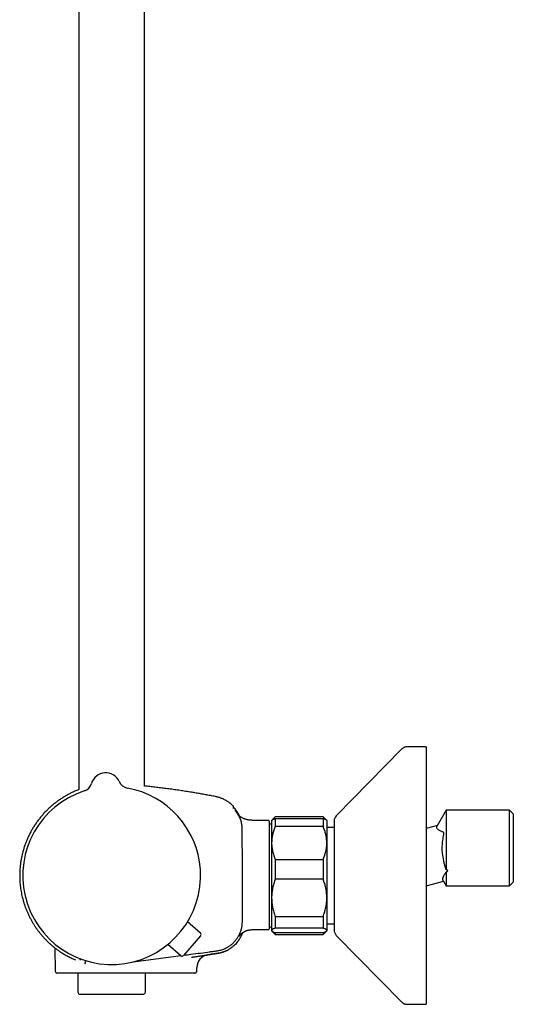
# Model space of a CAD drawing. Header units: millimetres. Extents: x 8 to 1603, y 12 to 2556.
# Tile 10 of 20: x 452 to 586, y 1391 to 1658. Entities that reach past the tile are written whole.
import ezdxf

# ---------------------------------------------------------------- set-up
doc = ezdxf.new("R2010")
doc.units = ezdxf.units.MM

msp = doc.modelspace()

# ---------------------------------------------------------------- linework, layer by layer
at = {"color": 7, "linetype": 'Continuous', "lineweight": 30}
for p, q in [((468, 1936.66), (468, 1448.98)), ((485.8, 1449.95), (485.8, 1935.38)), ((555.81, 1460.02), (537.97, 1441.87)), ((562.4, 1460.61), (557.24, 1460.61)), ((562.4, 1460.61), (562.4, 1390.61)), ((478.93, 1451.16), (478.93, 1451.16)), ((478.93, 1451.16), (478.93, 1451.16)), ((471.42, 1450.65), (471.42, 1450.65)), ((471.42, 1450.65), (471.42, 1450.65)), ((471.42, 1450.65), (471.42, 1450.65)), ((471.42, 1450.65), (471.42, 1450.65)), ((509.93, 1444.51), (509.93, 1444.51)), ((567.85, 1443.41), (565.39, 1439.15)), ((585.1, 1443.41), (567.85, 1443.41)), ((567.85, 1443.41), (567.85, 1427.17)), ((586.1, 1442.41), (585.1, 1443.41)), ((585.1, 1422.81), (585.1, 1443.41)), ((519.5, 1440.62), (515.9, 1440.62)), ((519.7, 1440.42), (519.7, 1411.13)), ((520.49, 1440.7), (520.4, 1440.61)), ((520.4, 1440.61), (520.4, 1434.48)), ((521.4, 1441.61), (520.49, 1440.7)), ((534.4, 1441.61), (521.4, 1441.61)), ((521.4, 1441.61), (521.4, 1441.6)), ((534.4, 1441.6), (521.4, 1441.6)), ((521.4, 1441.13), (521.4, 1438.97)), ((521.4, 1441.13), (534.4, 1441.13)), ((535.31, 1440.7), (534.4, 1441.61)), ((534.4, 1441.61), (534.4, 1441.6)), ((534.4, 1441.13), (534.4, 1438.97)), ((535.4, 1440.61), (535.31, 1440.7)), ((535.4, 1440.61), (535.4, 1434.48)), ((537.4, 1440.46), (537.4, 1410.76)), ((586.1, 1442.41), (586.1, 1423.81)), ((520.4, 1439.58), (519.7, 1439.58)), ((534.4, 1438.97), (521.4, 1438.97)), ((537.4, 1438.71), (535.4, 1438.71)), ((564.1, 1438.87), (562.4, 1438.41)), ((565.42, 1439.22), (564.1, 1438.87)), ((520.4, 1434.48), (520.4, 1419.57)), ((535.4, 1434.48), (535.4, 1419.57)), ((521.4, 1429.99), (521.4, 1424.67)), ((521.4, 1429.99), (534.4, 1429.99)), ((534.4, 1429.99), (534.4, 1424.67)), ((534.4, 1424.67), (521.4, 1424.67)), ((564.1, 1423.27), (567.12, 1424.08)), ((567.12, 1424.09), (567.85, 1422.82)), ((567.85, 1426.58), (567.85, 1422.81)), ((562.4, 1422.81), (564.1, 1423.27)), ((567.85, 1422.81), (585.1, 1422.81)), ((585.1, 1422.81), (586.1, 1423.81)), ((520.4, 1419.57), (520.4, 1410.7)), ((535.4, 1419.57), (535.4, 1410.7)), ((521.4, 1414.47), (534.4, 1414.47)), ((521.4, 1414.47), (521.4, 1411.31)), ((534.4, 1414.47), (534.4, 1411.31)), ((501.04, 1409.93), (497.54, 1413.04)), ((515.9, 1410.93), (519.5, 1410.93)), ((519.7, 1411.65), (520.4, 1411.65)), ((520.4, 1410.7), (520.4, 1410.61)), ((520.4, 1410.61), (520.49, 1410.52)), ((534.4, 1411.31), (521.4, 1411.31)), ((535.31, 1410.52), (535.4, 1410.61)), ((535.4, 1412.51), (537.4, 1412.51)), ((535.4, 1410.7), (535.4, 1410.61)), ((501.09, 1409.23), (496.42, 1403.87)), ((520.49, 1410.52), (521.4, 1409.61)), ((521.4, 1410.1), (521.4, 1409.61)), ((521.4, 1410.1), (534.4, 1410.1)), ((521.4, 1409.61), (534.4, 1409.61)), ((534.4, 1409.61), (535.31, 1410.52)), ((534.4, 1410.1), (534.4, 1409.61)), ((537.97, 1409.36), (555.81, 1391.21)), ((460.62, 1406.64), (460.63, 1406.64)), ((461.43, 1405.98), (461.54, 1399.61)), ((495.72, 1403.82), (492.16, 1406.87)), ((482.64, 1402.13), (486.9, 1402.7)), ((486.9, 1402.7), (495.68, 1403.85)), ((498.64, 1403.42), (498.75, 1403.43)), ((502.85, 1404.02), (502.99, 1404.05)), ((502.96, 1404.04), (503.02, 1404.05)), ((500.04, 1399.61), (500.06, 1400.66)), ((476.7, 1399.12), (462.04, 1399.12)), ((467.7, 1399.12), (467.7, 1393.87)), ((489.64, 1399.12), (476.7, 1399.12)), ((486.1, 1393.87), (486.1, 1399.12)), ((491.89, 1399.12), (489.64, 1399.12)), ((492.85, 1399.12), (491.89, 1399.12)), ((468.2, 1393.37), (485.6, 1393.37)), ((557.24, 1390.61), (562.4, 1390.61))]:
    msp.add_line(p, q, dxfattribs=at)
for centre, radius, start, end in [((475.27, 1449.56), 4, 23.5966, 164.2044), ((481.68, 1452.36), 3, 203.6069, 259.8683), ((476.9, 1425.61), 24.17, 107.937, 3.9005), ((468.53, 1451.46), 3, 287.9268, 344.2029), ((476.9, 1425.61), 24.17, 3.9005, 79.864), ((510.13, 1443.79), 0.2, 39.9752, 129.7284), ((519.5, 1440.42), 0.2, 0, 90), ((539.4, 1440.46), 2, 135.4958, 180), ((519.5, 1411.13), 0.2, 270, 0), ((539.4, 1410.76), 2, 180, 224.5042), ((500.71, 1409.55), 0.5, 318.9005, 48.4005), ((496.04, 1404.2), 0.5, 229.4005, 318.9005), ((503.56, 1400.59), 3.5, 99.8181, 179.0001), ((462.04, 1399.62), 0.5, 181, 270), ((468.2, 1393.87), 0.5, 180, 270), ((485.6, 1393.87), 0.5, 270, 0)]:
    msp.add_arc(centre, radius, start, end, dxfattribs=at)
for points, knots in [([(557.24, 1460.61), (557.17, 1460.61), (557.03, 1460.61), (556.84, 1460.58), (556.64, 1460.53), (556.46, 1460.47), (556.29, 1460.38), (556.12, 1460.28), (555.96, 1460.16), (555.86, 1460.06), (555.81, 1460.02)], [0, 0, 0, 0, 0.1295015, 0.2551844, 0.3782556, 0.5, 0.6217444, 0.7448156, 0.8704985, 1, 1, 1, 1]), ([(557.24, 1460.61), (557.17, 1460.61), (557.03, 1460.61), (556.84, 1460.58), (556.64, 1460.53), (556.46, 1460.47), (556.29, 1460.38), (556.12, 1460.28), (555.96, 1460.16), (555.86, 1460.06), (555.81, 1460.02)], [0, 0, 0, 0, 0.1295015, 0.2551844, 0.3782556, 0.5, 0.6217444, 0.7448156, 0.8704985, 1, 1, 1, 1]), ([(468, 1448.97), (467.93, 1448.94), (467.61, 1448.83), (467.08, 1448.61), (466.41, 1448.31), (465.66, 1447.95), (464.84, 1447.52), (463.96, 1447.01), (463.11, 1446.47), (462.29, 1445.9), (461.5, 1445.32), (460.75, 1444.7), (460.03, 1444.07), (459.31, 1443.39), (458.59, 1442.65), (457.89, 1441.86), (457.24, 1441.06), (456.62, 1440.24), (456.05, 1439.41), (455.51, 1438.57), (455.01, 1437.7), (454.54, 1436.82), (454.11, 1435.91), (453.72, 1435), (453.37, 1434.07), (453.05, 1433.12), (452.77, 1432.17), (452.57, 1431.38), (452.44, 1430.77), (452.35, 1430.34), (452.27, 1429.88), (452.19, 1429.39), (452.11, 1428.88), (452.05, 1428.33), (451.99, 1427.75), (451.95, 1427.14), (451.91, 1426.51), (451.9, 1425.84), (451.9, 1425.14), (451.92, 1424.42), (451.97, 1423.67), (452.05, 1422.89), (452.15, 1422.08), (452.28, 1421.28), (452.43, 1420.49), (452.61, 1419.7), (452.81, 1418.91), (453.05, 1418.09), (453.33, 1417.27), (453.64, 1416.44), (453.98, 1415.61), (454.37, 1414.77), (454.77, 1413.97), (455.19, 1413.21), (455.61, 1412.49), (456.07, 1411.78), (456.57, 1411.06), (457.09, 1410.36), (457.64, 1409.67), (458.21, 1409), (458.81, 1408.36), (459.43, 1407.72), (460.04, 1407.15), (460.45, 1406.8), (460.63, 1406.64)], [0, 0, 0, 0, 0.004595, 0.01922, 0.033453, 0.047578, 0.067459, 0.087123, 0.106567, 0.125791, 0.144792, 0.16357, 0.182125, 0.200456, 0.221128, 0.241502, 0.261576, 0.281349, 0.30082, 0.320164, 0.339497, 0.358817, 0.378124, 0.397419, 0.4167, 0.435966, 0.455216, 0.47445, 0.48286, 0.491338, 0.500308, 0.509839, 0.519932, 0.530585, 0.541801, 0.553577, 0.565916, 0.578817, 0.592279, 0.606305, 0.620891, 0.636038, 0.651747, 0.668017, 0.683071, 0.698576, 0.714529, 0.730931, 0.747781, 0.764765, 0.782181, 0.800027, 0.818302, 0.834143, 0.850292, 0.866749, 0.883512, 0.900581, 0.917956, 0.934616, 0.951545, 0.968742, 0.986207, 1, 1, 1, 1]), ([(505.11, 1447.1), (504.66, 1447.19), (503.76, 1447.36), (502.43, 1447.6), (501.13, 1447.83), (499.87, 1448.05), (498.51, 1448.27), (497.05, 1448.51), (495.52, 1448.74), (493.98, 1448.96), (492.45, 1449.17), (490.92, 1449.36), (489.43, 1449.55), (487.98, 1449.71), (486.77, 1449.85), (486.05, 1449.92), (485.8, 1449.94)], [0, 0, 0, 0, 0.071061, 0.140248, 0.207678, 0.27346, 0.337696, 0.419633, 0.499276, 0.5768, 0.657689, 0.736498, 0.813381, 0.888467, 0.96187, 1, 1, 1, 1]), ([(509.93, 1444.52), (509.92, 1444.53), (509.78, 1444.68), (509.49, 1444.94), (509.08, 1445.28), (508.66, 1445.6), (508.24, 1445.87), (507.83, 1446.11), (507.41, 1446.33), (506.99, 1446.52), (506.61, 1446.68), (506.25, 1446.8), (505.89, 1446.91), (505.51, 1447.02), (505.25, 1447.07), (505.11, 1447.1)], [0, 0, 0, 0, 0.012612, 0.10983, 0.209092, 0.303334, 0.392267, 0.475871, 0.564875, 0.646899, 0.721952, 0.79005, 0.854794, 0.924669, 1, 1, 1, 1]), ([(510.02, 1444.31), (510.02, 1444.33), (510.02, 1444.37), (509.99, 1444.44), (509.96, 1444.49), (509.93, 1444.52)], [0, 0, 0, 0, 0.262644, 0.520071, 1, 1, 1, 1]), ([(510, 1443.87), (510, 1443.88), (510, 1443.92), (510.01, 1444.02), (510.02, 1444.13), (510.02, 1444.22), (510.02, 1444.27), (510.02, 1444.29), (510.02, 1444.29), (510.02, 1444.3), (510.02, 1444.3), (510.02, 1444.3), (510.02, 1444.3), (510.02, 1444.3), (510.02, 1444.3), (510.02, 1444.3), (510.02, 1444.3), (510.02, 1444.3), (510.02, 1444.3), (510.02, 1444.3), (510.02, 1444.3), (510.02, 1444.3), (510.02, 1444.3), (510.02, 1444.3), (510.02, 1444.3), (510.02, 1444.3)], [0, 0, 0, 0, 0.027735, 0.172151, 0.430038, 0.594148, 0.758258, 0.902676, 0.911572, 0.920468, 0.929322, 0.937891, 0.94225, 0.94652, 0.9507, 0.954791, 0.958793, 0.962861, 0.966858, 0.971369, 0.976394, 0.981934, 0.987987, 0.994555, 1, 1, 1, 1]), ([(510.01, 1443.94), (510.01, 1443.96), (510.01, 1444.04), (510.02, 1444.13), (510.02, 1444.22), (510.02, 1444.27), (510.02, 1444.29), (510.02, 1444.3), (510.02, 1444.3), (510.02, 1444.3), (510.02, 1444.3), (510.02, 1444.3), (510.02, 1444.3), (510.02, 1444.3), (510.02, 1444.3), (510.02, 1444.3), (510.02, 1444.3), (510.02, 1444.3), (510.02, 1444.3), (510.02, 1444.3), (510.02, 1444.3), (510.02, 1444.31), (510.02, 1444.31), (510.02, 1444.31), (510.02, 1444.31), (510.02, 1444.31), (510.02, 1444.31), (510.02, 1444.31), (510.02, 1444.31), (510.02, 1444.31)], [0, 0, 0, 0, 0.084912, 0.353806, 0.524922, 0.696037, 0.846619, 0.855895, 0.865171, 0.874404, 0.883338, 0.887883, 0.892335, 0.896694, 0.90096, 0.905132, 0.909374, 0.913542, 0.918246, 0.923485, 0.929261, 0.935574, 0.942422, 0.949806, 0.958548, 0.967938, 0.977977, 0.988664, 1, 1, 1, 1]), ([(511.54, 1441.96), (511.52, 1442.01), (511.42, 1442.23), (511.22, 1442.59), (510.93, 1443.05), (510.63, 1443.5), (510.4, 1443.78), (510.28, 1443.92)], [0, 0, 0, 0, 0.074099, 0.304811, 0.536084, 0.767842, 1, 1, 1, 1]), ([(512.44, 1425.61), (512.44, 1428.65), (512.44, 1431.88), (512.42, 1435.3), (512.42, 1435.87), (512.42, 1436.44), (512.42, 1437.01), (512.41, 1437.58), (512.42, 1438.15), (512.4, 1438.72), (512.34, 1439.28), (512.23, 1439.84), (512.09, 1440.4), (511.91, 1440.94), (511.69, 1441.46), (511.44, 1441.98), (511.15, 1442.47), (510.82, 1442.94), (510.58, 1443.23), (510.46, 1443.38)], [0, 0, 0, 0, 0.499831, 0.531076, 0.562321, 0.593565, 0.624807, 0.656057, 0.687311, 0.718541, 0.749776, 0.781038, 0.812304, 0.843576, 0.874853, 0.906136, 0.937421, 0.968708, 1, 1, 1, 1]), ([(515.9, 1440.62), (515.74, 1440.62), (515.44, 1440.62), (515.01, 1440.63), (514.6, 1440.65), (514.23, 1440.7), (513.89, 1440.76), (513.59, 1440.83), (513.32, 1440.91), (513.08, 1440.99), (512.83, 1441.09), (512.57, 1441.21), (512.3, 1441.36), (512.06, 1441.51), (511.84, 1441.68), (511.65, 1441.85), (511.5, 1442), (511.38, 1442.13), (511.3, 1442.23), (511.25, 1442.29), (511.23, 1442.31)], [0, 0, 0, 0, 0.089323, 0.172266, 0.249263, 0.320596, 0.386378, 0.445496, 0.498729, 0.545211, 0.588524, 0.651389, 0.710255, 0.764713, 0.81623, 0.866238, 0.913796, 0.945674, 0.974606, 1, 1, 1, 1]), ([(520.49, 1440.7), (520.51, 1440.72), (520.56, 1440.77), (520.67, 1440.84), (520.81, 1440.91), (520.98, 1440.98), (521.18, 1441.06), (521.33, 1441.11), (521.4, 1441.13)], [0, 0, 0, 0, 0.143041, 0.311199, 0.482905, 0.654617, 0.827306, 1, 1, 1, 1]), ([(521.4, 1441.6), (521.33, 1441.52), (521.18, 1441.36), (521.01, 1441.14), (520.92, 1441), (520.89, 1440.94)], [0, 0, 0, 0, 0.3770924, 0.7541748, 1, 1, 1, 1]), ([(534.91, 1440.94), (534.88, 1440.99), (534.79, 1441.13), (534.62, 1441.35), (534.47, 1441.52), (534.4, 1441.6)], [0, 0, 0, 0, 0.2211803, 0.6105845, 1, 1, 1, 1]), ([(534.4, 1441.13), (534.47, 1441.11), (534.62, 1441.06), (534.82, 1440.98), (534.99, 1440.91), (535.13, 1440.84), (535.24, 1440.77), (535.29, 1440.72), (535.31, 1440.7)], [0, 0, 0, 0, 0.173004, 0.346002, 0.519944, 0.693879, 0.871364, 1, 1, 1, 1]), ([(521.4, 1438.97), (521.33, 1438.8), (521.18, 1438.45), (520.99, 1437.93), (520.82, 1437.4), (520.68, 1436.86), (520.56, 1436.31), (520.48, 1435.75), (520.42, 1435.19), (520.4, 1434.76), (520.4, 1434.53), (520.4, 1434.48)], [0, 0, 0, 0, 0.119246, 0.2384889, 0.3583379, 0.4781835, 0.6002988, 0.7224112, 0.8454934, 0.9685743, 1, 1, 1, 1]), ([(535.4, 1434.48), (535.4, 1434.53), (535.4, 1434.76), (535.38, 1435.17), (535.33, 1435.71), (535.24, 1436.26), (535.13, 1436.8), (534.99, 1437.35), (534.82, 1437.9), (534.62, 1438.44), (534.47, 1438.79), (534.4, 1438.97)], [0, 0, 0, 0, 0.031426, 0.150353, 0.269282, 0.389133, 0.508986, 0.631385, 0.753788, 0.876892, 1, 1, 1, 1]), ([(567.85, 1427.17), (567.62, 1427.99), (567.19, 1429.48), (566.83, 1431.51), (566.76, 1433.23), (566.85, 1434.79), (567.05, 1435.94), (567.2, 1436.71), (567.22, 1436.99), (567.22, 1437.16), (567.2, 1437.25), (567.18, 1437.32), (567.11, 1437.38), (567, 1437.43), (566.84, 1437.51), (566.57, 1437.62), (566.2, 1437.77), (565.8, 1437.99), (565.48, 1438.21), (565.2, 1438.55), (565.31, 1438.99), (565.41, 1439.19), (565.42, 1439.21), (565.42, 1439.2), (565.42, 1439.2)], [0, 0, 0, 0, 0.133733, 0.244152, 0.324945, 0.404459, 0.488641, 0.510187, 0.527099, 0.534075, 0.540298, 0.546064, 0.551751, 0.569931, 0.587648, 0.614564, 0.680411, 0.740283, 0.807991, 0.868219, 0.990862, 0.99642, 0.999605, 1, 1, 1, 1]), ([(520.4, 1434.48), (520.4, 1434.29), (520.41, 1433.92), (520.46, 1433.36), (520.54, 1432.79), (520.65, 1432.23), (520.8, 1431.67), (520.97, 1431.1), (521.17, 1430.54), (521.32, 1430.17), (521.4, 1429.99)], [0, 0, 0, 0, 0.122618, 0.245238, 0.368878, 0.492521, 0.618996, 0.745475, 0.872735, 1, 1, 1, 1]), ([(534.4, 1429.99), (534.47, 1430.17), (534.62, 1430.52), (534.82, 1431.07), (534.99, 1431.62), (535.13, 1432.17), (535.25, 1432.74), (535.34, 1433.32), (535.39, 1433.9), (535.4, 1434.29), (535.4, 1434.48)], [0, 0, 0, 0, 0.122973, 0.245942, 0.369581, 0.493217, 0.619375, 0.745529, 0.872765, 1, 1, 1, 1]), ([(567.85, 1426.58), (567.9, 1426.6), (567.98, 1426.65), (568.07, 1426.7), (568.12, 1426.74), (568.15, 1426.76), (568.18, 1426.79), (568.21, 1426.82), (568.24, 1426.86), (568.26, 1426.9), (568.26, 1426.93), (568.26, 1426.96), (568.26, 1426.99), (568.24, 1427.02), (568.22, 1427.04), (568.19, 1427.07), (568.14, 1427.1), (568.07, 1427.12), (568.01, 1427.14), (567.93, 1427.16), (567.88, 1427.17), (567.85, 1427.17)], [0, 0, 0, 0, 0.137379, 0.249636, 0.288661, 0.325225, 0.359418, 0.391355, 0.448997, 0.4997, 0.532574, 0.563566, 0.593899, 0.624876, 0.653041, 0.682953, 0.750101, 0.802436, 0.86125, 0.926997, 1, 1, 1, 1]), ([(496.5, 1403.96), (497.15, 1404.05), (499.51, 1404.36), (502.2, 1404.71), (504.57, 1405.03), (505.58, 1405.15), (506.6, 1405.35), (507.56, 1405.7), (508.42, 1406.13), (509.19, 1406.64), (509.91, 1407.24), (510.55, 1407.91), (511.11, 1408.65), (511.58, 1409.45), (511.95, 1410.3), (512.22, 1411.19), (512.39, 1412.1), (512.44, 1413.02), (512.43, 1413.93), (512.45, 1418.13), (512.45, 1422.02), (512.44, 1425.61)], [0, 0, 0, 0, 0.060255, 0.215438, 0.245898, 0.276592, 0.308111, 0.340065, 0.36787, 0.395778, 0.423759, 0.45177, 0.479775, 0.507756, 0.535726, 0.563706, 0.591719, 0.619819, 0.647144, 0.674244, 1, 1, 1, 1]), ([(521.4, 1424.67), (521.33, 1424.46), (521.18, 1424.06), (520.98, 1423.44), (520.81, 1422.82), (520.66, 1422.19), (520.55, 1421.54), (520.46, 1420.89), (520.41, 1420.23), (520.4, 1419.79), (520.4, 1419.57)], [0, 0, 0, 0, 0.122973, 0.245942, 0.369581, 0.493217, 0.619375, 0.745529, 0.872765, 1, 1, 1, 1]), ([(535.4, 1419.57), (535.4, 1419.63), (535.4, 1419.89), (535.38, 1420.36), (535.33, 1420.98), (535.24, 1421.6), (535.13, 1422.21), (534.99, 1422.83), (534.82, 1423.45), (534.62, 1424.06), (534.47, 1424.46), (534.4, 1424.67)], [0, 0, 0, 0, 0.034085, 0.152699, 0.271315, 0.390844, 0.510376, 0.632431, 0.75449, 0.877243, 1, 1, 1, 1]), ([(567.12, 1424.09), (567.1, 1424.12), (567.07, 1424.18), (567.02, 1424.28), (566.97, 1424.45), (566.93, 1424.75), (566.98, 1425.08), (567.1, 1425.38), (567.19, 1425.57), (567.3, 1425.77), (567.43, 1425.97), (567.56, 1426.2), (567.74, 1426.3), (567.81, 1426.48), (567.85, 1426.58)], [0, 0, 0, 0, 0.048307, 0.087931, 0.157483, 0.279323, 0.498085, 0.568967, 0.640214, 0.712287, 0.798907, 0.864891, 0.929935, 1, 1, 1, 1]), ([(520.4, 1419.57), (520.4, 1419.51), (520.4, 1419.25), (520.42, 1418.78), (520.47, 1418.16), (520.56, 1417.54), (520.67, 1416.93), (520.81, 1416.31), (520.98, 1415.69), (521.18, 1415.08), (521.33, 1414.68), (521.4, 1414.47)], [0, 0, 0, 0, 0.034085, 0.152699, 0.271315, 0.390844, 0.510376, 0.632431, 0.75449, 0.877243, 1, 1, 1, 1]), ([(534.4, 1414.47), (534.47, 1414.68), (534.62, 1415.08), (534.82, 1415.7), (534.99, 1416.32), (535.13, 1416.95), (535.25, 1417.6), (535.34, 1418.25), (535.39, 1418.91), (535.4, 1419.35), (535.4, 1419.57)], [0, 0, 0, 0, 0.122973, 0.245942, 0.369581, 0.493217, 0.619375, 0.745529, 0.872765, 1, 1, 1, 1]), ([(511.55, 1409.09), (511.55, 1409.09), (511.55, 1409.09), (511.56, 1409.1), (511.57, 1409.12), (511.59, 1409.14), (511.61, 1409.18), (511.64, 1409.22), (511.7, 1409.29), (511.76, 1409.38), (511.84, 1409.47), (511.92, 1409.56), (512.02, 1409.67), (512.16, 1409.8), (512.3, 1409.93), (512.43, 1410.02), (512.53, 1410.1), (512.63, 1410.16), (512.72, 1410.22), (512.79, 1410.26), (512.86, 1410.3), (512.96, 1410.35), (513.09, 1410.42), (513.26, 1410.51), (513.48, 1410.6), (513.73, 1410.69), (514.02, 1410.77), (514.33, 1410.84), (514.68, 1410.88), (515.06, 1410.91), (515.47, 1410.93), (515.75, 1410.93), (515.9, 1410.93)], [0, 0, 0, 0, 0.028317, 0.062773, 0.096089, 0.126971, 0.161736, 0.192693, 0.224607, 0.259553, 0.284859, 0.311974, 0.340068, 0.379542, 0.416453, 0.436823, 0.456667, 0.475892, 0.493697, 0.506337, 0.517062, 0.530796, 0.555125, 0.585338, 0.621239, 0.662434, 0.708102, 0.757875, 0.811746, 0.86987, 0.932512, 1, 1, 1, 1]), ([(521.4, 1411.31), (521.33, 1411.28), (521.18, 1411.24), (520.98, 1411.16), (520.81, 1411.09), (520.66, 1411.01), (520.55, 1410.94), (520.46, 1410.86), (520.41, 1410.78), (520.4, 1410.73), (520.4, 1410.7)], [0, 0, 0, 0, 0.122973, 0.245942, 0.369581, 0.493217, 0.619375, 0.745529, 0.872765, 1, 1, 1, 1]), ([(520.4, 1410.7), (520.4, 1410.7), (520.4, 1410.66), (520.42, 1410.61), (520.47, 1410.53), (520.56, 1410.46), (520.67, 1410.39), (520.81, 1410.31), (520.98, 1410.24), (521.18, 1410.17), (521.33, 1410.12), (521.4, 1410.1)], [0, 0, 0, 0, 0.034085, 0.152699, 0.271315, 0.390844, 0.510376, 0.632431, 0.75449, 0.877243, 1, 1, 1, 1]), ([(535.4, 1410.7), (535.4, 1410.71), (535.4, 1410.74), (535.38, 1410.8), (535.33, 1410.87), (535.24, 1410.94), (535.13, 1411.02), (534.99, 1411.09), (534.82, 1411.16), (534.62, 1411.24), (534.47, 1411.28), (534.4, 1411.31)], [0, 0, 0, 0, 0.034085, 0.152699, 0.271315, 0.390844, 0.510376, 0.632431, 0.75449, 0.877243, 1, 1, 1, 1]), ([(534.4, 1410.1), (534.47, 1410.12), (534.62, 1410.17), (534.82, 1410.24), (534.99, 1410.32), (535.13, 1410.39), (535.25, 1410.47), (535.34, 1410.55), (535.39, 1410.62), (535.4, 1410.68), (535.4, 1410.7)], [0, 0, 0, 0, 0.122973, 0.245942, 0.369581, 0.493217, 0.619375, 0.745529, 0.872765, 1, 1, 1, 1]), ([(510.95, 1407.36), (510.96, 1407.37), (510.96, 1407.37), (510.97, 1407.38), (510.98, 1407.39), (510.99, 1407.41), (511, 1407.42), (511.01, 1407.44), (511.03, 1407.46), (511.04, 1407.48), (511.06, 1407.5), (511.08, 1407.52), (511.1, 1407.55), (511.12, 1407.58), (511.14, 1407.61), (511.17, 1407.64), (511.19, 1407.67), (511.22, 1407.71), (511.24, 1407.74), (511.27, 1407.78), (511.3, 1407.82), (511.33, 1407.86), (511.36, 1407.9), (511.38, 1407.93), (511.41, 1407.97), (511.43, 1408), (511.45, 1408.02), (511.47, 1408.05), (511.49, 1408.09), (511.52, 1408.13), (511.56, 1408.18), (511.6, 1408.24), (511.64, 1408.31), (511.7, 1408.4), (511.76, 1408.5), (511.82, 1408.6), (511.89, 1408.72), (511.96, 1408.84), (512.03, 1408.97), (512.11, 1409.12), (512.18, 1409.27), (512.26, 1409.42), (512.33, 1409.59), (512.4, 1409.77), (512.47, 1409.94), (512.51, 1410.05), (512.53, 1410.09)], [0, 0, 0, 0, 0.051429, 0.10075, 0.147964, 0.193069, 0.236068, 0.27696, 0.315746, 0.35598, 0.393668, 0.428811, 0.461412, 0.491473, 0.5176, 0.541456, 0.563043, 0.582369, 0.59944, 0.614269, 0.626874, 0.637283, 0.64555, 0.650409, 0.654214, 0.657161, 0.658437, 0.659677, 0.662478, 0.666117, 0.670807, 0.676647, 0.686308, 0.698167, 0.71226, 0.728606, 0.747217, 0.768103, 0.791269, 0.81672, 0.84446, 0.873245, 0.904142, 0.937155, 0.972282, 1, 1, 1, 1]), ([(460.62, 1406.64), (460.62, 1406.64), (460.62, 1406.64), (460.64, 1406.63), (460.68, 1406.59), (460.75, 1406.53), (460.78, 1406.51)], [0, 0, 0, 0, 0.000059, 0.33541, 0.668297, 1, 1, 1, 1]), ([(460.78, 1406.51), (460.81, 1406.48), (460.88, 1406.42), (461.01, 1406.31), (461.17, 1406.18), (461.35, 1406.04), (461.57, 1405.87), (461.84, 1405.66), (462.16, 1405.43), (462.52, 1405.17), (462.91, 1404.91), (463.33, 1404.63), (463.78, 1404.35), (464.26, 1404.06), (464.77, 1403.78), (465.3, 1403.49), (465.87, 1403.21), (466.45, 1402.93), (466.87, 1402.75), (467.08, 1402.66)], [0, 0, 0, 0, 0.050559, 0.100709, 0.150567, 0.200237, 0.249811, 0.311763, 0.37382, 0.436086, 0.498641, 0.561324, 0.623954, 0.686559, 0.749161, 0.811784, 0.874449, 0.937179, 1, 1, 1, 1]), ([(498.71, 1403.43), (498.81, 1403.44), (499.1, 1403.48), (499.59, 1403.56), (500.17, 1403.64), (500.74, 1403.73), (501.31, 1403.81), (501.88, 1403.9), (502.45, 1403.99), (503, 1404.07), (503.53, 1404.15), (504.03, 1404.22), (504.51, 1404.3), (504.96, 1404.36), (505.38, 1404.43), (505.79, 1404.49), (506.16, 1404.55), (506.51, 1404.63), (506.83, 1404.72), (507.12, 1404.81), (507.39, 1404.9), (507.63, 1404.99), (507.85, 1405.08), (508.04, 1405.16), (508.2, 1405.24), (508.34, 1405.31), (508.46, 1405.37), (508.55, 1405.42), (508.63, 1405.46), (508.68, 1405.49), (508.69, 1405.5), (508.7, 1405.5)], [0, 0, 0, 0, 0.016673, 0.049837, 0.082638, 0.114438, 0.145302, 0.179335, 0.212385, 0.244585, 0.276082, 0.307033, 0.337604, 0.367966, 0.398292, 0.42876, 0.459548, 0.490826, 0.522753, 0.555476, 0.589132, 0.623848, 0.659743, 0.69692, 0.735476, 0.775497, 0.81706, 0.860233, 0.905079, 0.951651, 1, 1, 1, 1]), ([(508.03, 1405.16), (508.03, 1405.16), (508.09, 1405.19), (508.2, 1405.24), (508.34, 1405.31), (508.46, 1405.37), (508.55, 1405.42), (508.63, 1405.46), (508.68, 1405.49), (508.69, 1405.5), (508.7, 1405.5)], [0, 0, 0, 0, 0.00081, 0.127921, 0.259862, 0.396886, 0.539219, 0.687065, 0.840605, 1, 1, 1, 1]), ([(510.95, 1407.37), (510.88, 1407.28), (510.68, 1407.05), (510.33, 1406.7), (509.89, 1406.31), (509.42, 1405.95), (508.94, 1405.63), (508.61, 1405.45), (508.45, 1405.37)], [0, 0, 0, 0, 0.101135, 0.2839422, 0.4667388, 0.6494967, 0.8321774, 1, 1, 1, 1]), ([(468.39, 1402.64), (468.39, 1402.65), (468.39, 1402.65), (468.39, 1402.65), (468.39, 1402.65), (468.39, 1402.65), (468.39, 1402.65), (468.39, 1402.66), (468.39, 1402.66), (468.39, 1402.66), (468.39, 1402.66), (468.39, 1402.66), (468.39, 1402.66), (468.39, 1402.66), (468.39, 1402.67), (468.38, 1402.67), (468.38, 1402.68), (468.38, 1402.69), (468.38, 1402.71), (468.37, 1402.74), (468.37, 1402.75), (468.37, 1402.76), (468.37, 1402.76), (468.37, 1402.76), (468.37, 1402.77), (468.37, 1402.77), (468.37, 1402.79), (468.37, 1402.81), (468.37, 1402.84), (468.38, 1402.87), (468.38, 1402.89), (468.39, 1402.9), (468.39, 1402.9), (468.39, 1402.91), (468.39, 1402.91), (468.39, 1402.92), (468.39, 1402.92), (468.39, 1402.92), (468.39, 1402.92), (468.39, 1402.92), (468.39, 1402.93), (468.4, 1402.93), (468.4, 1402.93), (468.4, 1402.93), (468.4, 1402.93), (468.4, 1402.93), (468.4, 1402.94), (468.4, 1402.94), (468.4, 1402.94), (468.4, 1402.94), (468.4, 1402.95), (468.41, 1402.95), (468.41, 1402.95), (468.41, 1402.96), (468.42, 1402.97), (468.42, 1402.98)], [0, 0, 0, 0, 0.011892, 0.023029, 0.033409, 0.043034, 0.051904, 0.06002, 0.06738, 0.073464, 0.078913, 0.083786, 0.088577, 0.093401, 0.098258, 0.115871, 0.133866, 0.151933, 0.24871, 0.345468, 0.356328, 0.367278, 0.378401, 0.389697, 0.401165, 0.412579, 0.423478, 0.496457, 0.575914, 0.653037, 0.73016, 0.742473, 0.754898, 0.767772, 0.781117, 0.794934, 0.80241, 0.809255, 0.815468, 0.821046, 0.824985, 0.828631, 0.83257, 0.8369, 0.843106, 0.849971, 0.857496, 0.865329, 0.873016, 0.880554, 0.887945, 0.90111, 0.913842, 0.926516, 1, 1, 1, 1]), ([(498.71, 1403.43), (498.73, 1403.43), (498.94, 1403.46), (499.29, 1403.51), (499.76, 1403.58), (500.2, 1403.64), (500.61, 1403.7), (500.99, 1403.76), (501.33, 1403.81), (501.65, 1403.85), (501.94, 1403.89), (502.19, 1403.93), (502.41, 1403.96), (502.6, 1403.99), (502.75, 1404.01), (502.87, 1404.03), (502.96, 1404.04), (503.02, 1404.05), (503.03, 1404.05), (503.03, 1404.05)], [0, 0, 0, 0, 0.009556, 0.071771, 0.133811, 0.195769, 0.257774, 0.319542, 0.381427, 0.443547, 0.505408, 0.567266, 0.629235, 0.691171, 0.75297, 0.814747, 0.876719, 0.93843, 1, 1, 1, 1]), ([(503.03, 1404.05), (503.03, 1404.05), (503.03, 1404.05), (503, 1404.05), (502.99, 1404.05)], [0, 0, 0, 0, 0.732279, 1, 1, 1, 1]), ([(508.03, 1405.16), (507.98, 1405.13), (507.75, 1405.03), (507.34, 1404.87), (506.78, 1404.69), (506.19, 1404.54), (505.57, 1404.44), (504.94, 1404.35), (504.3, 1404.25), (503.67, 1404.15), (503.24, 1404.09), (503.03, 1404.05)], [0, 0, 0, 0, 0.031447, 0.145681, 0.259801, 0.37378, 0.499017, 0.624234, 0.749476, 0.874732, 1, 1, 1, 1]), ([(470, 1402.45), (470, 1402.45), (469.99, 1402.45), (469.98, 1402.44), (469.97, 1402.44), (469.95, 1402.43), (469.94, 1402.42), (469.94, 1402.42), (469.93, 1402.41), (469.92, 1402.41), (469.91, 1402.4), (469.9, 1402.39), (469.89, 1402.39), (469.88, 1402.38), (469.88, 1402.38), (469.87, 1402.37), (469.86, 1402.36), (469.85, 1402.35), (469.84, 1402.35), (469.83, 1402.34), (469.83, 1402.33), (469.82, 1402.32), (469.81, 1402.32), (469.81, 1402.31), (469.8, 1402.3), (469.79, 1402.3), (469.79, 1402.29), (469.78, 1402.28), (469.78, 1402.28), (469.77, 1402.27), (469.77, 1402.26), (469.76, 1402.25), (469.75, 1402.24), (469.75, 1402.24), (469.74, 1402.23), (469.74, 1402.22), (469.73, 1402.21), (469.73, 1402.21), (469.72, 1402.2), (469.72, 1402.19), (469.72, 1402.19), (469.71, 1402.18), (469.71, 1402.17), (469.71, 1402.16), (469.7, 1402.15), (469.7, 1402.14), (469.69, 1402.13), (469.69, 1402.13), (469.69, 1402.12), (469.68, 1402.11), (469.68, 1402.11), (469.68, 1402.1), (469.68, 1402.09), (469.67, 1402.08), (469.67, 1402.08), (469.67, 1402.07), (469.67, 1402.06), (469.67, 1402.05), (469.66, 1402.04), (469.66, 1402.03), (469.66, 1402.02), (469.66, 1402.02), (469.66, 1402.01), (469.65, 1402), (469.65, 1402), (469.65, 1401.99), (469.65, 1401.98), (469.65, 1401.97), (469.65, 1401.97), (469.65, 1401.96), (469.65, 1401.95), (469.65, 1401.95), (469.65, 1401.94), (469.65, 1401.93), (469.64, 1401.92), (469.64, 1401.91), (469.64, 1401.91), (469.64, 1401.9), (469.64, 1401.89), (469.64, 1401.88), (469.64, 1401.88), (469.64, 1401.87), (469.64, 1401.87), (469.64, 1401.86), (469.64, 1401.85), (469.64, 1401.84), (469.64, 1401.84), (469.65, 1401.83), (469.65, 1401.82), (469.65, 1401.81), (469.65, 1401.81), (469.65, 1401.8), (469.65, 1401.8), (469.65, 1401.79), (469.65, 1401.79), (469.65, 1401.78), (469.65, 1401.77), (469.65, 1401.77), (469.65, 1401.76), (469.65, 1401.76), (469.65, 1401.75), (469.66, 1401.74), (469.66, 1401.74), (469.66, 1401.73), (469.66, 1401.73), (469.66, 1401.72), (469.66, 1401.72), (469.66, 1401.71), (469.66, 1401.71), (469.66, 1401.7), (469.66, 1401.7), (469.66, 1401.69), (469.67, 1401.69), (469.67, 1401.68), (469.67, 1401.67), (469.67, 1401.66), (469.68, 1401.66)], [0, 0, 0, 0, 0.005611, 0.013407, 0.029001, 0.036798, 0.044595, 0.052392, 0.060189, 0.067986, 0.075783, 0.083579, 0.091376, 0.099173, 0.10697, 0.114767, 0.122564, 0.130361, 0.145955, 0.153751, 0.161548, 0.169345, 0.177142, 0.184939, 0.192736, 0.200533, 0.20833, 0.216127, 0.223923, 0.23172, 0.239517, 0.247314, 0.262908, 0.270705, 0.278502, 0.286299, 0.294096, 0.301892, 0.309689, 0.317486, 0.325283, 0.33308, 0.340877, 0.348674, 0.356471, 0.372064, 0.379861, 0.387658, 0.395455, 0.403252, 0.411049, 0.418846, 0.426643, 0.43444, 0.442236, 0.450033, 0.45783, 0.465627, 0.473424, 0.489018, 0.496815, 0.504612, 0.512409, 0.520205, 0.528002, 0.535799, 0.543596, 0.551393, 0.55919, 0.566987, 0.574784, 0.582581, 0.590377, 0.605971, 0.613768, 0.621565, 0.629362, 0.637159, 0.644956, 0.652753, 0.660549, 0.668346, 0.676143, 0.68394, 0.691737, 0.699534, 0.715128, 0.722925, 0.730722, 0.738518, 0.746315, 0.754112, 0.761909, 0.769706, 0.777503, 0.7853, 0.793097, 0.800894, 0.80869, 0.816487, 0.832081, 0.839878, 0.847675, 0.855472, 0.863269, 0.871066, 0.878862, 0.886659, 0.894456, 0.902253, 0.91005, 0.917847, 0.925644, 0.936559, 0.947475, 1, 1, 1, 1]), ([(499.54, 1399.12), (499.54, 1399.12), (499.54, 1399.12), (499.51, 1399.12), (499.45, 1399.12), (499.34, 1399.12), (499.19, 1399.12), (499, 1399.12), (498.77, 1399.12), (498.5, 1399.12), (498.2, 1399.12), (497.85, 1399.12), (497.47, 1399.12), (497.07, 1399.12), (496.67, 1399.12), (496.27, 1399.12), (495.85, 1399.12), (495.41, 1399.12), (494.94, 1399.12), (494.45, 1399.12), (493.94, 1399.12), (493.41, 1399.12), (493.04, 1399.12), (492.85, 1399.12)], [0, 0, 0, 0, 0.011597, 0.065543, 0.119573, 0.174653, 0.229786, 0.284965, 0.340186, 0.395456, 0.449799, 0.504225, 0.558632, 0.612928, 0.656288, 0.699586, 0.742837, 0.786063, 0.829293, 0.87179, 0.914371, 0.957087, 1, 1, 1, 1]), ([(499.54, 1399.12), (499.58, 1399.12), (499.65, 1399.12), (499.74, 1399.16), (499.81, 1399.19), (499.87, 1399.24), (499.92, 1399.29), (499.98, 1399.37), (500.03, 1399.48), (500.04, 1399.56), (500.04, 1399.61)], [0, 0, 0, 0, 0.1528834, 0.2821812, 0.3821738, 0.4555605, 0.5498884, 0.6755263, 0.828302, 1, 1, 1, 1]), ([(555.81, 1391.21), (555.86, 1391.16), (555.96, 1391.07), (556.12, 1390.95), (556.29, 1390.84), (556.46, 1390.76), (556.64, 1390.69), (556.84, 1390.65), (557.03, 1390.62), (557.17, 1390.61), (557.24, 1390.61)], [0, 0, 0, 0, 0.129502, 0.255184, 0.378256, 0.5, 0.621744, 0.744816, 0.870498, 1, 1, 1, 1]), ([(555.81, 1391.21), (555.86, 1391.16), (555.96, 1391.07), (556.12, 1390.95), (556.29, 1390.84), (556.46, 1390.76), (556.64, 1390.69), (556.84, 1390.65), (557.03, 1390.62), (557.17, 1390.61), (557.24, 1390.61)], [0, 0, 0, 0, 0.129502, 0.255184, 0.378256, 0.5, 0.621744, 0.744816, 0.870498, 1, 1, 1, 1])]:
    msp.add_open_spline(points, degree=3, knots=knots, dxfattribs=at)

doc.saveas('drawing.dxf')
